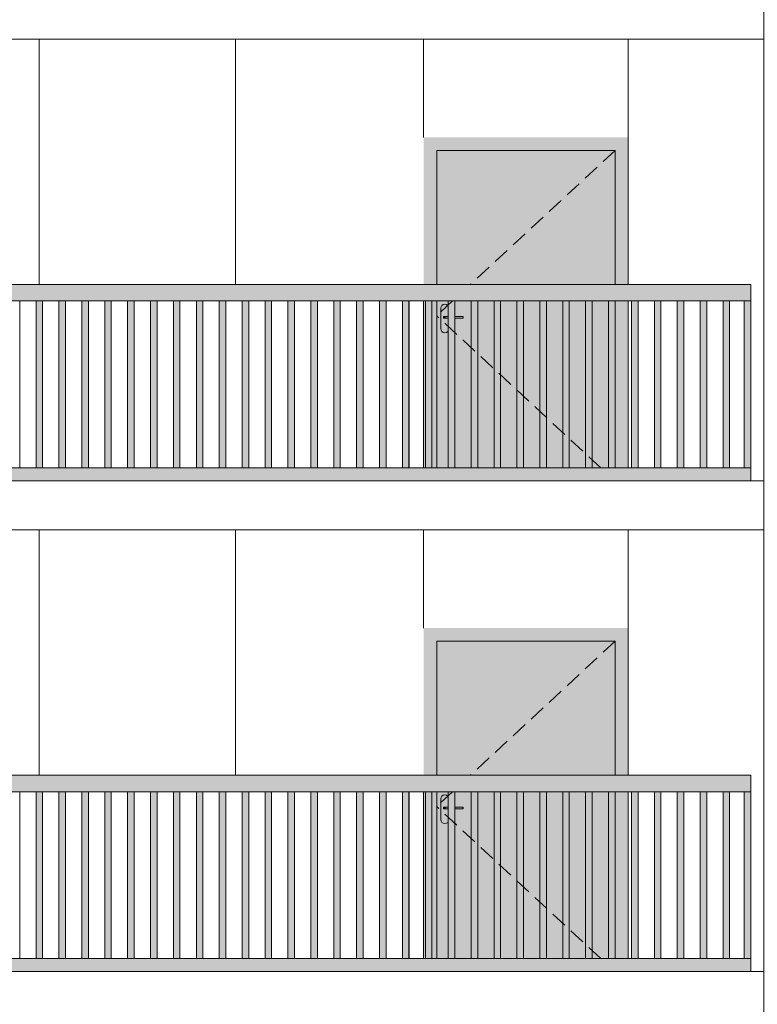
# Model space of a CAD drawing. Header units: millimetres. Extents: x -7244281 to -6602924, y 5765436 to 5938280.
# Tile 51 of 65: x -6618906 to -6614396, y 5804853 to 5810872. Entities that reach past the tile are written whole.
import ezdxf

# ---------------------------------------------------------------- set-up
doc = ezdxf.new("R2010")
doc.units = ezdxf.units.MM
doc.header["$MEASUREMENT"] = 0
doc.header["$XCLIPFRAME"] = 0
doc.linetypes.add('DASHEDX2', pattern=[150, 100, -50])
for name, color, linetype, lineweight in [('0_Ном._пера__1', 7, 'Continuous', 0), ('АР-Стены_внешние_.АР_Ном._пера__1', 7, 'Continuous', 0), ('Конструктив - Ограждение_Ном._пера__1', 7, 'Continuous', 0)]:
    doc.layers.add(name, color=color, linetype=linetype, lineweight=lineweight)
doc.layers.add('0_Ном._пера__161', color=7, linetype='Continuous', lineweight=13, true_color=0x6a6a6a)
picture_1 = doc.add_image_def('image4.png', size_in_pixel=(734, 827))

msp = doc.modelspace()

# ---------------------------------------------------------------- hatches: boundary and pattern name
at = {"layer": '0_Ном._пера__161', "linetype": 'Continuous', "lineweight": 0, "true_color": 0x696969}
for points in [[(-6615186.252, 5810152.475), (-6616436.237, 5810152.475), (-6616436.237, 5810072.475), (-6616356.252, 5810072.475), (-6615266.252, 5810072.475), (-6615186.252, 5810072.475)], [(-6616436.237, 5809252.475), (-6616356.252, 5809252.475), (-6616356.252, 5810072.475), (-6616436.237, 5810072.475)], [(-6616356.251, 5809252.475), (-6615266.251, 5809252.475), (-6615266.251, 5810072.475), (-6616356.251, 5810072.475)], [(-6615266.252, 5810072.475), (-6615266.252, 5809252.475), (-6615186.252, 5809252.475), (-6615186.252, 5810072.475)], [(-6623425.769, 5809152.475), (-6622441.373, 5809152.475), (-6622381.373, 5809152.475), (-6621446.982, 5809152.475), (-6621446.982, 5809151.255), (-6621386.982, 5809151.255), (-6621386.982, 5809152.475), (-6620452.591, 5809152.475), (-6620392.591, 5809152.475), (-6619458.2, 5809152.475), (-6619398.2, 5809152.475), (-6618463.809, 5809152.475), (-6618403.809, 5809152.475), (-6617469.418, 5809152.475), (-6617409.418, 5809152.475), (-6616475.027, 5809152.475), (-6616415.027, 5809152.475), (-6615480.636, 5809152.475), (-6615420.636, 5809152.475), (-6614436.243, 5809152.475), (-6614436.243, 5809252.475), (-6623425.769, 5809252.475)], [(-6618805.625, 5808132.517), (-6618765.625, 5808132.517), (-6618765.625, 5809152.517), (-6618805.625, 5809152.517)], [(-6618665.625, 5808132.519), (-6618625.625, 5808132.519), (-6618625.625, 5809152.519), (-6618665.625, 5809152.519)], [(-6618525.625, 5808132.52), (-6618485.625, 5808132.52), (-6618485.625, 5809152.52), (-6618525.625, 5809152.52)], [(-6618385.625, 5808132.521), (-6618345.625, 5808132.521), (-6618345.625, 5809152.521), (-6618385.625, 5809152.521)], [(-6618245.625, 5808132.523), (-6618205.625, 5808132.523), (-6618205.625, 5809152.522), (-6618245.625, 5809152.522)], [(-6618105.625, 5808132.524), (-6618065.625, 5808132.524), (-6618065.625, 5809152.524), (-6618105.625, 5809152.524)], [(-6617965.625, 5808132.525), (-6617925.625, 5808132.525), (-6617925.625, 5809152.525), (-6617965.625, 5809152.525)], [(-6617825.625, 5808132.526), (-6617785.625, 5808132.526), (-6617785.625, 5809152.526), (-6617825.625, 5809152.526)], [(-6617685.625, 5808132.528), (-6617645.625, 5808132.528), (-6617645.625, 5809152.528), (-6617685.625, 5809152.528)], [(-6617545.625, 5808132.529), (-6617505.625, 5808132.529), (-6617505.625, 5809152.529), (-6617545.625, 5809152.529)], [(-6617405.625, 5808132.53), (-6617365.625, 5808132.53), (-6617365.625, 5809152.53), (-6617405.625, 5809152.53)], [(-6617265.625, 5808132.532), (-6617225.625, 5808132.532), (-6617225.625, 5809152.532), (-6617265.625, 5809152.532)], [(-6617125.625, 5808132.533), (-6617085.625, 5808132.533), (-6617085.625, 5809152.533), (-6617125.625, 5809152.533)], [(-6616985.625, 5808132.534), (-6616945.625, 5808132.534), (-6616945.625, 5809152.534), (-6616985.625, 5809152.534)], [(-6616845.625, 5808132.535), (-6616805.625, 5808132.535), (-6616805.625, 5809152.535), (-6616845.625, 5809152.535)], [(-6616705.625, 5808132.537), (-6616665.625, 5808132.537), (-6616665.625, 5809152.537), (-6616705.625, 5809152.537)], [(-6616565.625, 5808132.538), (-6616525.625, 5808132.538), (-6616525.625, 5809152.538), (-6616565.625, 5809152.538)], [(-6616356.252, 5809152.475), (-6616436.237, 5809152.475), (-6616436.237, 5808132.475), (-6616356.252, 5808132.475)], [(-6616425.625, 5808132.539), (-6616385.625, 5808132.539), (-6616385.625, 5809152.539), (-6616425.625, 5809152.539)], [(-6616285.625, 5808132.541), (-6616245.625, 5808132.541), (-6616245.625, 5809152.541), (-6616285.625, 5809152.541)], [(-6616145.625, 5808132.542), (-6616105.625, 5808132.542), (-6616105.625, 5809152.542), (-6616145.625, 5809152.542)], [(-6616005.625, 5808132.542), (-6615965.625, 5808132.542), (-6615965.625, 5809152.542), (-6616005.625, 5809152.542)], [(-6615865.625, 5808132.542), (-6615825.625, 5808132.542), (-6615825.625, 5809152.542), (-6615865.625, 5809152.542)], [(-6615725.625, 5808132.542), (-6615685.625, 5808132.542), (-6615685.625, 5809152.542), (-6615725.625, 5809152.542)], [(-6615585.625, 5808132.542), (-6615545.625, 5808132.542), (-6615545.625, 5809152.542), (-6615585.625, 5809152.542)], [(-6615445.625, 5808132.542), (-6615405.625, 5808132.542), (-6615405.625, 5809152.542), (-6615445.625, 5809152.542)], [(-6615305.625, 5808132.542), (-6615265.625, 5808132.542), (-6615265.625, 5809152.542), (-6615305.625, 5809152.542)], [(-6615266.252, 5809152.475), (-6615266.252, 5808132.475), (-6615186.252, 5808132.475), (-6615186.252, 5809152.475)], [(-6615165.626, 5808132.542), (-6615125.625, 5808132.542), (-6615125.625, 5809152.542), (-6615165.626, 5809152.542)], [(-6615025.626, 5808132.542), (-6614985.626, 5808132.542), (-6614985.626, 5809152.542), (-6615025.626, 5809152.542)], [(-6614885.626, 5808132.542), (-6614845.626, 5808132.542), (-6614845.626, 5809152.542), (-6614885.626, 5809152.542)], [(-6614745.626, 5808132.542), (-6614705.626, 5808132.542), (-6614705.626, 5809152.542), (-6614745.626, 5809152.542)], [(-6614605.626, 5808132.542), (-6614565.626, 5808132.542), (-6614565.626, 5809152.542), (-6614605.626, 5809152.542)], [(-6614436.28, 5809152.475), (-6614476.28, 5809152.475), (-6614476.28, 5808132.475), (-6614436.28, 5808132.475)], [(-6616331.251, 5808982.475), (-6616329.348, 5808972.908), (-6616323.929, 5808964.797), (-6616315.818, 5808959.378), (-6616306.251, 5808957.475), (-6616296.684, 5808959.378), (-6616288.573, 5808964.797), (-6616283.154, 5808972.908), (-6616281.251, 5808982.475), (-6616281.251, 5809047.475), (-6616300.752, 5809047.475), (-6616313.752, 5809047.475), (-6616313.752, 5809057.475), (-6616300.752, 5809057.475), (-6616281.251, 5809057.475), (-6616281.251, 5809107.475), (-6616283.154, 5809117.042), (-6616288.573, 5809125.152), (-6616296.684, 5809130.572), (-6616306.251, 5809132.475), (-6616315.818, 5809130.572), (-6616323.929, 5809125.152), (-6616329.348, 5809117.042), (-6616331.251, 5809107.475)], [(-6616312.762, 5809057.475), (-6616313.752, 5809057.475), (-6616313.752, 5809047.475), (-6616312.762, 5809047.475)], [(-6616309.944, 5809057.475), (-6616312.762, 5809057.475), (-6616312.762, 5809047.475), (-6616309.944, 5809047.475)], [(-6616305.727, 5809057.475), (-6616309.944, 5809057.475), (-6616309.944, 5809047.475), (-6616305.727, 5809047.475)], [(-6616300.752, 5809057.475), (-6616305.727, 5809057.475), (-6616305.727, 5809047.475), (-6616300.752, 5809047.475)], [(-6616193.752, 5809057.475), (-6616300.752, 5809057.475), (-6616300.752, 5809047.475), (-6616193.752, 5809047.475)], [(-6623425.769, 5808132.475), (-6623425.769, 5808052.475), (-6622441.373, 5808052.475), (-6622381.373, 5808052.475), (-6621446.982, 5808052.475), (-6621386.982, 5808052.475), (-6620452.591, 5808052.475), (-6620392.591, 5808052.475), (-6619458.2, 5808052.475), (-6619398.2, 5808052.475), (-6618463.809, 5808052.475), (-6618403.809, 5808052.475), (-6617469.418, 5808052.475), (-6617409.418, 5808052.475), (-6616475.027, 5808052.475), (-6616415.027, 5808052.475), (-6615480.636, 5808052.475), (-6615420.636, 5808052.475), (-6614436.243, 5808052.475), (-6614436.243, 5808132.475), (-6615420.636, 5808132.475), (-6615480.636, 5808132.475), (-6616415.027, 5808132.475), (-6616475.027, 5808132.475), (-6617409.418, 5808132.475), (-6617469.418, 5808132.475), (-6618403.809, 5808132.475), (-6618463.809, 5808132.475), (-6619398.2, 5808132.475), (-6619458.2, 5808132.475), (-6620392.591, 5808132.475), (-6620452.591, 5808132.475), (-6621386.982, 5808132.475), (-6621446.982, 5808132.475), (-6622381.373, 5808132.475), (-6622441.373, 5808132.475)], [(-6615186.252, 5807152.475), (-6616436.237, 5807152.475), (-6616436.237, 5807072.475), (-6616356.252, 5807072.475), (-6615266.252, 5807072.475), (-6615186.252, 5807072.475)], [(-6616436.237, 5806252.475), (-6616356.252, 5806252.475), (-6616356.252, 5807072.475), (-6616436.237, 5807072.475)], [(-6616356.251, 5806252.475), (-6615266.251, 5806252.475), (-6615266.251, 5807072.475), (-6616356.251, 5807072.475)], [(-6615266.252, 5807072.475), (-6615266.252, 5806252.475), (-6615186.252, 5806252.475), (-6615186.252, 5807072.475)], [(-6623425.769, 5806152.475), (-6622441.373, 5806152.475), (-6622381.373, 5806152.475), (-6621446.982, 5806152.475), (-6621446.982, 5806151.255), (-6621386.982, 5806151.255), (-6621386.982, 5806152.475), (-6620452.591, 5806152.475), (-6620392.591, 5806152.475), (-6619458.2, 5806152.475), (-6619398.2, 5806152.475), (-6618463.809, 5806152.475), (-6618403.809, 5806152.475), (-6617469.418, 5806152.475), (-6617409.418, 5806152.475), (-6616475.027, 5806152.475), (-6616415.027, 5806152.475), (-6615480.636, 5806152.475), (-6615420.636, 5806152.475), (-6614436.243, 5806152.475), (-6614436.243, 5806252.475), (-6623425.769, 5806252.475)], [(-6618805.625, 5805132.517), (-6618765.625, 5805132.517), (-6618765.625, 5806152.517), (-6618805.625, 5806152.517)], [(-6618665.625, 5805132.519), (-6618625.625, 5805132.519), (-6618625.625, 5806152.519), (-6618665.625, 5806152.519)], [(-6618525.625, 5805132.52), (-6618485.625, 5805132.52), (-6618485.625, 5806152.52), (-6618525.625, 5806152.52)], [(-6618385.625, 5805132.521), (-6618345.625, 5805132.521), (-6618345.625, 5806152.521), (-6618385.625, 5806152.521)], [(-6618245.625, 5805132.523), (-6618205.625, 5805132.523), (-6618205.625, 5806152.523), (-6618245.625, 5806152.523)], [(-6618105.625, 5805132.524), (-6618065.625, 5805132.524), (-6618065.625, 5806152.524), (-6618105.625, 5806152.524)], [(-6617965.625, 5805132.525), (-6617925.625, 5805132.525), (-6617925.625, 5806152.525), (-6617965.625, 5806152.525)], [(-6617825.625, 5805132.526), (-6617785.625, 5805132.526), (-6617785.625, 5806152.526), (-6617825.625, 5806152.526)], [(-6617685.625, 5805132.528), (-6617645.625, 5805132.528), (-6617645.625, 5806152.528), (-6617685.625, 5806152.528)], [(-6617545.625, 5805132.529), (-6617505.625, 5805132.529), (-6617505.625, 5806152.529), (-6617545.625, 5806152.529)], [(-6617405.625, 5805132.53), (-6617365.625, 5805132.53), (-6617365.625, 5806152.53), (-6617405.625, 5806152.53)], [(-6617265.625, 5805132.532), (-6617225.625, 5805132.532), (-6617225.625, 5806152.532), (-6617265.625, 5806152.532)], [(-6617125.625, 5805132.533), (-6617085.625, 5805132.533), (-6617085.625, 5806152.533), (-6617125.625, 5806152.533)], [(-6616985.625, 5805132.534), (-6616945.625, 5805132.534), (-6616945.625, 5806152.534), (-6616985.625, 5806152.534)], [(-6616845.625, 5805132.535), (-6616805.625, 5805132.535), (-6616805.625, 5806152.535), (-6616845.625, 5806152.535)], [(-6616705.625, 5805132.537), (-6616665.625, 5805132.537), (-6616665.625, 5806152.537), (-6616705.625, 5806152.537)], [(-6616565.625, 5805132.538), (-6616525.625, 5805132.538), (-6616525.625, 5806152.538), (-6616565.625, 5806152.538)], [(-6616356.252, 5806152.475), (-6616436.237, 5806152.475), (-6616436.237, 5805132.475), (-6616356.252, 5805132.475)], [(-6616425.625, 5805132.539), (-6616385.625, 5805132.539), (-6616385.625, 5806152.539), (-6616425.625, 5806152.539)], [(-6616331.251, 5805982.475), (-6616329.348, 5805972.908), (-6616323.929, 5805964.797), (-6616315.818, 5805959.378), (-6616306.251, 5805957.475), (-6616296.684, 5805959.378), (-6616288.573, 5805964.797), (-6616283.154, 5805972.908), (-6616281.251, 5805982.475), (-6616281.251, 5806047.475), (-6616300.752, 5806047.475), (-6616313.752, 5806047.475), (-6616313.752, 5806057.475), (-6616300.752, 5806057.475), (-6616281.251, 5806057.475), (-6616281.251, 5806107.475), (-6616283.154, 5806117.042), (-6616288.573, 5806125.152), (-6616296.684, 5806130.572), (-6616306.251, 5806132.475), (-6616315.818, 5806130.572), (-6616323.929, 5806125.152), (-6616329.348, 5806117.042), (-6616331.251, 5806107.475)], [(-6616285.625, 5805132.541), (-6616245.625, 5805132.541), (-6616245.625, 5806152.541), (-6616285.625, 5806152.541)], [(-6616145.625, 5805132.542), (-6616105.625, 5805132.542), (-6616105.625, 5806152.542), (-6616145.625, 5806152.542)], [(-6616005.625, 5805132.542), (-6615965.625, 5805132.542), (-6615965.625, 5806152.542), (-6616005.625, 5806152.542)], [(-6615865.625, 5805132.542), (-6615825.625, 5805132.542), (-6615825.625, 5806152.542), (-6615865.625, 5806152.542)], [(-6615725.625, 5805132.542), (-6615685.625, 5805132.542), (-6615685.625, 5806152.542), (-6615725.625, 5806152.542)], [(-6615585.625, 5805132.542), (-6615545.625, 5805132.542), (-6615545.625, 5806152.542), (-6615585.625, 5806152.542)], [(-6615445.625, 5805132.542), (-6615405.625, 5805132.542), (-6615405.625, 5806152.542), (-6615445.625, 5806152.542)], [(-6615305.625, 5805132.542), (-6615265.625, 5805132.542), (-6615265.625, 5806152.542), (-6615305.625, 5806152.542)], [(-6615266.252, 5806152.475), (-6615266.252, 5805132.475), (-6615186.252, 5805132.475), (-6615186.252, 5806152.475)], [(-6615165.626, 5805132.542), (-6615125.625, 5805132.542), (-6615125.625, 5806152.542), (-6615165.626, 5806152.542)], [(-6615025.626, 5805132.542), (-6614985.626, 5805132.542), (-6614985.626, 5806152.542), (-6615025.626, 5806152.542)], [(-6614885.626, 5805132.542), (-6614845.626, 5805132.542), (-6614845.626, 5806152.542), (-6614885.626, 5806152.542)], [(-6614745.626, 5805132.542), (-6614705.626, 5805132.542), (-6614705.626, 5806152.542), (-6614745.626, 5806152.542)], [(-6614605.626, 5805132.542), (-6614565.626, 5805132.542), (-6614565.626, 5806152.542), (-6614605.626, 5806152.542)], [(-6614436.28, 5806152.475), (-6614476.28, 5806152.475), (-6614476.28, 5805132.475), (-6614436.28, 5805132.475)], [(-6616312.762, 5806057.475), (-6616313.752, 5806057.475), (-6616313.752, 5806047.475), (-6616312.762, 5806047.475)], [(-6616309.944, 5806057.475), (-6616312.762, 5806057.475), (-6616312.762, 5806047.475), (-6616309.944, 5806047.475)], [(-6616305.727, 5806057.475), (-6616309.944, 5806057.475), (-6616309.944, 5806047.475), (-6616305.727, 5806047.475)], [(-6616300.752, 5806057.475), (-6616305.727, 5806057.475), (-6616305.727, 5806047.475), (-6616300.752, 5806047.475)], [(-6616193.752, 5806057.475), (-6616300.752, 5806057.475), (-6616300.752, 5806047.475), (-6616193.752, 5806047.475)], [(-6623425.769, 5805132.475), (-6623425.769, 5805052.475), (-6622441.373, 5805052.475), (-6622381.373, 5805052.475), (-6621446.982, 5805052.475), (-6621386.982, 5805052.475), (-6620452.591, 5805052.475), (-6620392.591, 5805052.475), (-6619458.2, 5805052.475), (-6619398.2, 5805052.475), (-6618463.809, 5805052.475), (-6618403.809, 5805052.475), (-6617469.418, 5805052.475), (-6617409.418, 5805052.475), (-6616475.027, 5805052.475), (-6616415.027, 5805052.475), (-6615480.636, 5805052.475), (-6615420.636, 5805052.475), (-6614436.243, 5805052.475), (-6614436.243, 5805132.475), (-6615420.636, 5805132.475), (-6615480.636, 5805132.475), (-6616415.027, 5805132.475), (-6616475.027, 5805132.475), (-6617409.418, 5805132.475), (-6617469.418, 5805132.475), (-6618403.809, 5805132.475), (-6618463.809, 5805132.475), (-6619398.2, 5805132.475), (-6619458.2, 5805132.475), (-6620392.591, 5805132.475), (-6620452.591, 5805132.475), (-6621386.982, 5805132.475), (-6621446.982, 5805132.475), (-6622381.373, 5805132.475), (-6622441.373, 5805132.475)]]:
    msp.add_hatch(color=251, dxfattribs=at).paths.add_polyline_path(points)
h = msp.add_hatch(color=251, dxfattribs=at)
h.paths.add_polyline_path([(-6616356.251, 5808132.475), (-6615266.252, 5808132.475), (-6615266.252, 5809152.475), (-6616356.251, 5809152.475)])
h.paths.add_polyline_path([(-6616331.251, 5808982.475), (-6616331.251, 5809107.475), (-6616329.348, 5809117.042), (-6616323.929, 5809125.152), (-6616315.818, 5809130.572), (-6616306.251, 5809132.475), (-6616296.684, 5809130.572), (-6616288.573, 5809125.152), (-6616283.154, 5809117.042), (-6616281.251, 5809107.475), (-6616281.251, 5809057.475), (-6616193.752, 5809057.475), (-6616193.752, 5809047.475), (-6616281.251, 5809047.475), (-6616281.251, 5808982.475), (-6616283.154, 5808972.908), (-6616288.573, 5808964.797), (-6616296.684, 5808959.378), (-6616306.251, 5808957.475), (-6616315.818, 5808959.378), (-6616323.929, 5808964.797), (-6616329.348, 5808972.908)], flags=0)
h = msp.add_hatch(color=251, dxfattribs=at)
h.paths.add_polyline_path([(-6616356.251, 5805132.475), (-6615266.252, 5805132.475), (-6615266.252, 5806152.475), (-6616356.251, 5806152.475)])
h.paths.add_polyline_path([(-6616331.251, 5805982.475), (-6616331.251, 5806107.475), (-6616329.348, 5806117.042), (-6616323.929, 5806125.152), (-6616315.818, 5806130.572), (-6616306.251, 5806132.475), (-6616296.684, 5806130.572), (-6616288.573, 5806125.152), (-6616283.154, 5806117.042), (-6616281.251, 5806107.475), (-6616281.251, 5806057.475), (-6616193.752, 5806057.475), (-6616193.752, 5806047.475), (-6616281.251, 5806047.475), (-6616281.251, 5805982.475), (-6616283.154, 5805972.908), (-6616288.573, 5805964.797), (-6616296.684, 5805959.378), (-6616306.251, 5805957.475), (-6616315.818, 5805959.378), (-6616323.929, 5805964.797), (-6616329.348, 5805972.908)], flags=0)

# ---------------------------------------------------------------- linework, layer by layer
at = {"layer": '0_Ном._пера__1', "color": 7, "linetype": 'Continuous', "lineweight": 0}
for p, q in [((-6623530.476, 5810752.475), (-6614356.305, 5810752.475)), ((-6618786.252, 5809252.475), (-6618786.252, 5810752.475)), ((-6617586.252, 5809252.475), (-6617586.252, 5810752.475)), ((-6616436.237, 5810152.475), (-6616436.237, 5810752.475)), ((-6615186.252, 5810152.475), (-6615186.252, 5810752.475)), ((-6623530.476, 5808052.475), (-6614356.305, 5808052.475)), ((-6623530.476, 5807752.475), (-6614356.305, 5807752.475)), ((-6618786.252, 5806252.475), (-6618786.252, 5807752.475)), ((-6617586.252, 5806252.475), (-6617586.252, 5807752.475)), ((-6616436.237, 5807152.475), (-6616436.237, 5807752.475)), ((-6615186.252, 5807152.475), (-6615186.252, 5807752.475)), ((-6623530.476, 5805052.475), (-6614356.305, 5805052.475))]:
    msp.add_line(p, q, dxfattribs=at)
at = {"layer": 'АР-Стены_внешние_.АР_Ном._пера__1', "color": 7, "linetype": 'Continuous', "lineweight": 0}
for p, q in [((-6615186.252, 5810072.475), (-6615186.252, 5810152.475)), ((-6616356.252, 5809252.475), (-6616356.252, 5810072.475)), ((-6616356.252, 5810072.475), (-6615266.252, 5810072.475)), ((-6615266.252, 5810072.475), (-6615266.252, 5809252.475)), ((-6615186.252, 5809252.475), (-6615186.252, 5810072.475)), ((-6616356.252, 5808132.475), (-6616356.252, 5809152.475)), ((-6615266.252, 5809152.475), (-6615266.252, 5808132.475)), ((-6615186.252, 5808132.475), (-6615186.252, 5809152.475)), ((-6616329.348, 5809117.042), (-6616331.251, 5809107.475)), ((-6616331.251, 5809107.475), (-6616331.251, 5808982.475)), ((-6616323.929, 5809125.152), (-6616329.348, 5809117.042)), ((-6616315.818, 5809130.572), (-6616323.929, 5809125.152)), ((-6616306.251, 5809132.475), (-6616315.818, 5809130.572)), ((-6616296.684, 5809130.572), (-6616306.251, 5809132.475)), ((-6616288.573, 5809125.152), (-6616296.684, 5809130.572)), ((-6616285.625, 5809120.74), (-6616288.573, 5809125.152)), ((-6616312.762, 5809057.475), (-6616313.752, 5809057.475)), ((-6616313.752, 5809057.475), (-6616313.752, 5809047.475)), ((-6616312.762, 5809047.475), (-6616313.752, 5809047.475)), ((-6616309.944, 5809057.475), (-6616312.762, 5809057.475)), ((-6616309.944, 5809047.475), (-6616312.762, 5809047.475)), ((-6616305.727, 5809057.475), (-6616309.944, 5809057.475)), ((-6616305.727, 5809047.475), (-6616309.944, 5809047.475)), ((-6616300.752, 5809057.475), (-6616305.727, 5809057.475)), ((-6616300.752, 5809047.475), (-6616305.727, 5809047.475)), ((-6616285.625, 5809057.475), (-6616300.752, 5809057.475)), ((-6616285.625, 5809047.475), (-6616300.752, 5809047.475)), ((-6616193.752, 5809057.475), (-6616245.625, 5809057.475)), ((-6616193.752, 5809047.475), (-6616245.625, 5809047.475)), ((-6616193.752, 5809057.475), (-6616193.752, 5809047.475)), ((-6616331.251, 5808982.475), (-6616329.348, 5808972.908)), ((-6616329.348, 5808972.908), (-6616323.929, 5808964.797)), ((-6616323.929, 5808964.797), (-6616315.818, 5808959.378)), ((-6616315.818, 5808959.378), (-6616306.251, 5808957.475)), ((-6616306.251, 5808957.475), (-6616296.684, 5808959.378)), ((-6616296.684, 5808959.378), (-6616288.573, 5808964.797)), ((-6616288.573, 5808964.797), (-6616285.625, 5808969.209)), ((-6615186.252, 5807072.475), (-6615186.252, 5807152.475)), ((-6616356.252, 5806252.475), (-6616356.252, 5807072.475)), ((-6616356.252, 5807072.475), (-6615266.252, 5807072.475)), ((-6615266.252, 5807072.475), (-6615266.252, 5806252.475)), ((-6615186.252, 5806252.475), (-6615186.252, 5807072.475)), ((-6616356.252, 5805132.475), (-6616356.252, 5806152.475)), ((-6616315.818, 5806130.572), (-6616323.929, 5806125.152)), ((-6616306.251, 5806132.475), (-6616315.818, 5806130.572)), ((-6616296.684, 5806130.572), (-6616306.251, 5806132.475)), ((-6616288.573, 5806125.152), (-6616296.684, 5806130.572)), ((-6615266.252, 5806152.475), (-6615266.252, 5805132.475)), ((-6615186.252, 5805132.475), (-6615186.252, 5806152.475)), ((-6616329.348, 5806117.042), (-6616331.251, 5806107.475)), ((-6616331.251, 5806107.475), (-6616331.251, 5805982.475)), ((-6616323.929, 5806125.152), (-6616329.348, 5806117.042)), ((-6616285.625, 5806120.74), (-6616288.573, 5806125.152)), ((-6616312.762, 5806057.475), (-6616313.752, 5806057.475)), ((-6616313.752, 5806057.475), (-6616313.752, 5806047.475)), ((-6616312.762, 5806047.475), (-6616313.752, 5806047.475)), ((-6616309.944, 5806057.475), (-6616312.762, 5806057.475)), ((-6616309.944, 5806047.475), (-6616312.762, 5806047.475)), ((-6616305.727, 5806057.475), (-6616309.944, 5806057.475)), ((-6616305.727, 5806047.475), (-6616309.944, 5806047.475)), ((-6616300.752, 5806057.475), (-6616305.727, 5806057.475)), ((-6616300.752, 5806047.475), (-6616305.727, 5806047.475)), ((-6616285.625, 5806057.475), (-6616300.752, 5806057.475)), ((-6616285.625, 5806047.475), (-6616300.752, 5806047.475)), ((-6616193.752, 5806057.475), (-6616245.625, 5806057.475)), ((-6616193.752, 5806047.475), (-6616245.625, 5806047.475)), ((-6616193.752, 5806057.475), (-6616193.752, 5806047.475)), ((-6616331.251, 5805982.475), (-6616329.348, 5805972.908)), ((-6616329.348, 5805972.908), (-6616323.929, 5805964.797)), ((-6616323.929, 5805964.797), (-6616315.818, 5805959.378)), ((-6616315.818, 5805959.378), (-6616306.251, 5805957.475)), ((-6616306.251, 5805957.475), (-6616296.684, 5805959.378)), ((-6616296.684, 5805959.378), (-6616288.573, 5805964.797)), ((-6616288.573, 5805964.797), (-6616285.625, 5805969.209))]:
    msp.add_line(p, q, dxfattribs=at)
at = {"layer": 'АР-Стены_внешние_.АР_Ном._пера__1', "color": 7, "linetype": 'DASHEDX2', "lineweight": 0}
for p, q in [((-6615266.251, 5810072.475), (-6616151.202, 5809252.475)), ((-6616259.122, 5809152.475), (-6616356.251, 5809062.475)), ((-6615352.588, 5808132.475), (-6616356.251, 5809062.475)), ((-6615266.251, 5807072.475), (-6616151.202, 5806252.475)), ((-6616259.122, 5806152.475), (-6616356.251, 5806062.475)), ((-6615352.588, 5805132.475), (-6616356.251, 5806062.475))]:
    msp.add_line(p, q, dxfattribs=at)
at = {"layer": 'Конструктив - Ограждение_Ном._пера__1', "color": 7, "linetype": 'Continuous', "lineweight": 0}
for p, q in [((-6614436.243, 5809252.475), (-6623425.769, 5809252.475)), ((-6614436.243, 5809152.475), (-6614436.243, 5809252.475)), ((-6618463.809, 5809152.475), (-6619398.2, 5809152.475)), ((-6618905.625, 5808132.516), (-6618905.625, 5809152.516)), ((-6618905.612, 5808132.516), (-6618905.612, 5809152.516)), ((-6618805.625, 5808132.516), (-6618805.625, 5809152.517)), ((-6618765.625, 5808132.517), (-6618765.625, 5809152.517)), ((-6618765.612, 5808132.517), (-6618765.612, 5809152.517)), ((-6618665.625, 5808132.517), (-6618665.625, 5809152.519)), ((-6618625.625, 5808132.519), (-6618625.625, 5809152.519)), ((-6618625.612, 5808132.519), (-6618625.612, 5809152.519)), ((-6618525.625, 5808132.519), (-6618525.625, 5809152.52)), ((-6618485.625, 5808132.52), (-6618485.625, 5809152.52)), ((-6618485.612, 5808132.52), (-6618485.612, 5809152.52)), ((-6618403.809, 5809152.475), (-6618463.809, 5809152.475)), ((-6617469.418, 5809152.475), (-6618403.809, 5809152.475)), ((-6618385.625, 5808132.52), (-6618385.625, 5809152.521)), ((-6618345.625, 5808132.521), (-6618345.625, 5809152.521)), ((-6618345.612, 5808132.521), (-6618345.612, 5809152.521)), ((-6618245.625, 5808132.521), (-6618245.625, 5809152.522)), ((-6618205.625, 5808132.522), (-6618205.625, 5809152.522)), ((-6618205.612, 5808132.522), (-6618205.612, 5809152.522)), ((-6618105.625, 5808132.522), (-6618105.625, 5809152.524)), ((-6618065.625, 5808132.524), (-6618065.625, 5809152.524)), ((-6618065.612, 5808132.524), (-6618065.612, 5809152.524)), ((-6617965.625, 5808132.524), (-6617965.625, 5809152.525)), ((-6617925.625, 5808132.525), (-6617925.625, 5809152.525)), ((-6617925.612, 5808132.525), (-6617925.612, 5809152.525)), ((-6617825.625, 5808132.525), (-6617825.625, 5809152.526)), ((-6617785.625, 5808132.526), (-6617785.625, 5809152.526)), ((-6617785.612, 5808132.526), (-6617785.612, 5809152.526)), ((-6617685.625, 5808132.526), (-6617685.625, 5809152.528)), ((-6617645.625, 5808132.528), (-6617645.625, 5809152.528)), ((-6617645.612, 5808132.528), (-6617645.612, 5809152.528)), ((-6617545.625, 5808132.528), (-6617545.625, 5809152.529)), ((-6617505.625, 5808132.529), (-6617505.625, 5809152.529)), ((-6617505.612, 5808132.529), (-6617505.612, 5809152.529)), ((-6617409.418, 5809152.475), (-6617469.418, 5809152.475)), ((-6616475.027, 5809152.475), (-6617409.418, 5809152.475)), ((-6617405.625, 5808132.529), (-6617405.625, 5809152.53)), ((-6617365.625, 5808132.53), (-6617365.625, 5809152.53)), ((-6617365.612, 5808132.53), (-6617365.612, 5809152.53)), ((-6617265.625, 5808132.53), (-6617265.625, 5809152.532)), ((-6617225.625, 5808132.532), (-6617225.625, 5809152.532)), ((-6617225.612, 5808132.532), (-6617225.612, 5809152.532)), ((-6617125.625, 5808132.532), (-6617125.625, 5809152.533)), ((-6617085.625, 5808132.533), (-6617085.625, 5809152.533)), ((-6617085.612, 5808132.533), (-6617085.612, 5809152.533)), ((-6616985.625, 5808132.533), (-6616985.625, 5809152.534)), ((-6616945.625, 5808132.534), (-6616945.625, 5809152.534)), ((-6616945.612, 5808132.534), (-6616945.612, 5809152.534)), ((-6616845.625, 5808132.534), (-6616845.625, 5809152.535)), ((-6616805.625, 5808132.535), (-6616805.625, 5809152.535)), ((-6616805.612, 5808132.535), (-6616805.612, 5809152.535)), ((-6616705.625, 5808132.535), (-6616705.625, 5809152.537)), ((-6616665.625, 5808132.537), (-6616665.625, 5809152.537)), ((-6616665.612, 5808132.537), (-6616665.612, 5809152.537)), ((-6616565.625, 5808132.537), (-6616565.625, 5809152.538)), ((-6616525.625, 5808132.538), (-6616525.625, 5809152.538)), ((-6616525.612, 5808132.538), (-6616525.612, 5809152.538)), ((-6616415.027, 5809152.475), (-6616475.027, 5809152.475)), ((-6616436.237, 5808132.475), (-6616436.237, 5809152.475)), ((-6616425.625, 5808132.538), (-6616425.625, 5809152.539)), ((-6615480.636, 5809152.475), (-6616415.027, 5809152.475)), ((-6616385.625, 5808132.539), (-6616385.625, 5809152.539)), ((-6616385.612, 5808132.539), (-6616385.612, 5809152.539)), ((-6616285.625, 5808132.539), (-6616285.625, 5809152.541)), ((-6616245.625, 5808132.541), (-6616245.625, 5809152.541)), ((-6616245.612, 5808132.541), (-6616245.612, 5809152.541)), ((-6616145.625, 5808132.541), (-6616145.625, 5809152.542)), ((-6616105.625, 5808132.542), (-6616105.625, 5809152.542)), ((-6616105.612, 5808132.542), (-6616105.612, 5809152.542)), ((-6616005.625, 5808132.541), (-6616005.625, 5809152.542)), ((-6615965.625, 5808132.542), (-6615965.625, 5809152.542)), ((-6615965.612, 5808132.542), (-6615965.612, 5809152.542)), ((-6615865.625, 5808132.541), (-6615865.625, 5809152.542)), ((-6615825.625, 5808132.542), (-6615825.625, 5809152.542)), ((-6615825.612, 5808132.542), (-6615825.612, 5809152.542)), ((-6615725.625, 5808132.541), (-6615725.625, 5809152.542)), ((-6615685.625, 5808132.542), (-6615685.625, 5809152.542)), ((-6615685.612, 5808132.542), (-6615685.612, 5809152.542)), ((-6615585.625, 5808132.541), (-6615585.625, 5809152.542)), ((-6615545.625, 5808132.542), (-6615545.625, 5809152.542)), ((-6615545.612, 5808132.542), (-6615545.612, 5809152.542)), ((-6615420.636, 5809152.475), (-6615480.636, 5809152.475)), ((-6615445.625, 5808132.541), (-6615445.625, 5809152.542)), ((-6614436.243, 5809152.475), (-6615420.636, 5809152.475)), ((-6615405.625, 5808132.542), (-6615405.625, 5809152.542)), ((-6615405.612, 5808132.542), (-6615405.612, 5809152.542)), ((-6615305.625, 5808132.541), (-6615305.625, 5809152.542)), ((-6615265.625, 5808132.542), (-6615265.625, 5809152.542)), ((-6615265.612, 5808132.542), (-6615265.612, 5809152.542)), ((-6615165.625, 5808132.541), (-6615165.625, 5809152.542)), ((-6615125.625, 5808132.542), (-6615125.625, 5809152.542)), ((-6615125.612, 5808132.542), (-6615125.612, 5809152.542)), ((-6615025.625, 5808132.541), (-6615025.625, 5809152.542)), ((-6614985.626, 5808132.542), (-6614985.626, 5809152.542)), ((-6614985.612, 5808132.542), (-6614985.612, 5809152.542)), ((-6614885.626, 5808132.541), (-6614885.626, 5809152.542)), ((-6614845.626, 5808132.542), (-6614845.626, 5809152.542)), ((-6614845.612, 5808132.542), (-6614845.612, 5809152.542)), ((-6614745.626, 5808132.541), (-6614745.626, 5809152.542)), ((-6614705.626, 5808132.542), (-6614705.626, 5809152.542)), ((-6614705.612, 5808132.542), (-6614705.612, 5809152.542)), ((-6614605.626, 5808132.541), (-6614605.626, 5809152.542)), ((-6614565.626, 5808132.542), (-6614565.626, 5809152.542)), ((-6614565.612, 5808132.542), (-6614565.612, 5809152.542)), ((-6614476.28, 5808132.475), (-6614476.28, 5809152.475)), ((-6614436.28, 5808132.475), (-6614436.28, 5809152.475)), ((-6618463.809, 5808132.475), (-6619398.2, 5808132.475)), ((-6618403.809, 5808132.475), (-6618463.809, 5808132.475)), ((-6617469.418, 5808132.475), (-6618403.809, 5808132.475)), ((-6617409.418, 5808132.475), (-6617469.418, 5808132.475)), ((-6616475.027, 5808132.475), (-6617409.418, 5808132.475)), ((-6616415.027, 5808132.475), (-6616475.027, 5808132.475)), ((-6615480.636, 5808132.475), (-6616415.027, 5808132.475)), ((-6615420.636, 5808132.475), (-6615480.636, 5808132.475)), ((-6614436.243, 5808132.475), (-6615420.636, 5808132.475)), ((-6614436.243, 5808052.475), (-6614436.243, 5808132.475)), ((-6614436.243, 5806252.475), (-6623425.769, 5806252.475)), ((-6614436.243, 5806152.475), (-6614436.243, 5806252.475)), ((-6618463.809, 5806152.475), (-6619398.2, 5806152.475)), ((-6618905.625, 5805132.516), (-6618905.625, 5806152.516)), ((-6618905.612, 5805132.516), (-6618905.612, 5806152.516)), ((-6618805.625, 5805132.516), (-6618805.625, 5806152.517)), ((-6618765.625, 5805132.517), (-6618765.625, 5806152.517)), ((-6618765.612, 5805132.517), (-6618765.612, 5806152.517)), ((-6618665.625, 5805132.517), (-6618665.625, 5806152.519)), ((-6618625.625, 5805132.519), (-6618625.625, 5806152.519)), ((-6618625.612, 5805132.519), (-6618625.612, 5806152.519)), ((-6618525.625, 5805132.519), (-6618525.625, 5806152.52)), ((-6618485.625, 5805132.52), (-6618485.625, 5806152.52)), ((-6618485.612, 5805132.52), (-6618485.612, 5806152.52)), ((-6618403.809, 5806152.475), (-6618463.809, 5806152.475)), ((-6617469.418, 5806152.475), (-6618403.809, 5806152.475)), ((-6618385.625, 5805132.52), (-6618385.625, 5806152.521)), ((-6618345.625, 5805132.521), (-6618345.625, 5806152.521)), ((-6618345.612, 5805132.521), (-6618345.612, 5806152.521)), ((-6618245.625, 5805132.521), (-6618245.625, 5806152.523)), ((-6618205.625, 5805132.523), (-6618205.625, 5806152.523)), ((-6618205.612, 5805132.523), (-6618205.612, 5806152.523)), ((-6618105.625, 5805132.523), (-6618105.625, 5806152.524)), ((-6618065.625, 5805132.524), (-6618065.625, 5806152.524)), ((-6618065.612, 5805132.524), (-6618065.612, 5806152.524)), ((-6617965.625, 5805132.524), (-6617965.625, 5806152.525)), ((-6617925.625, 5805132.525), (-6617925.625, 5806152.525)), ((-6617925.612, 5805132.525), (-6617925.612, 5806152.525)), ((-6617825.625, 5805132.525), (-6617825.625, 5806152.526)), ((-6617785.625, 5805132.526), (-6617785.625, 5806152.526)), ((-6617785.612, 5805132.526), (-6617785.612, 5806152.526)), ((-6617685.625, 5805132.526), (-6617685.625, 5806152.528)), ((-6617645.625, 5805132.528), (-6617645.625, 5806152.528)), ((-6617645.612, 5805132.528), (-6617645.612, 5806152.528)), ((-6617545.625, 5805132.528), (-6617545.625, 5806152.529)), ((-6617505.625, 5805132.529), (-6617505.625, 5806152.529)), ((-6617505.612, 5805132.529), (-6617505.612, 5806152.529)), ((-6617409.418, 5806152.475), (-6617469.418, 5806152.475)), ((-6616475.027, 5806152.475), (-6617409.418, 5806152.475)), ((-6617405.625, 5805132.529), (-6617405.625, 5806152.53)), ((-6617365.625, 5805132.53), (-6617365.625, 5806152.53)), ((-6617365.612, 5805132.53), (-6617365.612, 5806152.53)), ((-6617265.625, 5805132.53), (-6617265.625, 5806152.532)), ((-6617225.625, 5805132.532), (-6617225.625, 5806152.532)), ((-6617225.612, 5805132.532), (-6617225.612, 5806152.532)), ((-6617125.625, 5805132.532), (-6617125.625, 5806152.533)), ((-6617085.625, 5805132.533), (-6617085.625, 5806152.533)), ((-6617085.612, 5805132.533), (-6617085.612, 5806152.533)), ((-6616985.625, 5805132.533), (-6616985.625, 5806152.534)), ((-6616945.625, 5805132.534), (-6616945.625, 5806152.534)), ((-6616945.612, 5805132.534), (-6616945.612, 5806152.534)), ((-6616845.625, 5805132.534), (-6616845.625, 5806152.535)), ((-6616805.625, 5805132.535), (-6616805.625, 5806152.535)), ((-6616805.612, 5805132.535), (-6616805.612, 5806152.535)), ((-6616705.625, 5805132.535), (-6616705.625, 5806152.537)), ((-6616665.625, 5805132.537), (-6616665.625, 5806152.537)), ((-6616665.612, 5805132.537), (-6616665.612, 5806152.537)), ((-6616565.625, 5805132.537), (-6616565.625, 5806152.538)), ((-6616525.625, 5805132.538), (-6616525.625, 5806152.538)), ((-6616525.612, 5805132.538), (-6616525.612, 5806152.538)), ((-6616415.027, 5806152.475), (-6616475.027, 5806152.475)), ((-6616436.237, 5805132.475), (-6616436.237, 5806152.475)), ((-6616425.625, 5805132.538), (-6616425.625, 5806152.539)), ((-6615480.636, 5806152.475), (-6616415.027, 5806152.475)), ((-6616385.625, 5805132.539), (-6616385.625, 5806152.539)), ((-6616385.612, 5805132.539), (-6616385.612, 5806152.539)), ((-6616285.625, 5805132.539), (-6616285.625, 5806152.541)), ((-6616245.625, 5805132.541), (-6616245.625, 5806152.541)), ((-6616245.612, 5805132.541), (-6616245.612, 5806152.541)), ((-6616145.625, 5805132.541), (-6616145.625, 5806152.542)), ((-6616105.625, 5805132.542), (-6616105.625, 5806152.542)), ((-6616105.612, 5805132.542), (-6616105.612, 5806152.542)), ((-6616005.625, 5805132.541), (-6616005.625, 5806152.542)), ((-6615965.625, 5805132.542), (-6615965.625, 5806152.542)), ((-6615965.612, 5805132.542), (-6615965.612, 5806152.542)), ((-6615865.625, 5805132.541), (-6615865.625, 5806152.542)), ((-6615825.625, 5805132.542), (-6615825.625, 5806152.542)), ((-6615825.612, 5805132.542), (-6615825.612, 5806152.542)), ((-6615725.625, 5805132.541), (-6615725.625, 5806152.542)), ((-6615685.625, 5805132.542), (-6615685.625, 5806152.542)), ((-6615685.612, 5805132.542), (-6615685.612, 5806152.542)), ((-6615585.625, 5805132.541), (-6615585.625, 5806152.542)), ((-6615545.625, 5805132.542), (-6615545.625, 5806152.542)), ((-6615545.612, 5805132.542), (-6615545.612, 5806152.542)), ((-6615420.636, 5806152.475), (-6615480.636, 5806152.475)), ((-6615445.625, 5805132.541), (-6615445.625, 5806152.542)), ((-6614436.243, 5806152.475), (-6615420.636, 5806152.475)), ((-6615405.625, 5805132.542), (-6615405.625, 5806152.542)), ((-6615405.612, 5805132.542), (-6615405.612, 5806152.542)), ((-6615305.625, 5805132.541), (-6615305.625, 5806152.542)), ((-6615265.625, 5805132.542), (-6615265.625, 5806152.542)), ((-6615265.612, 5805132.542), (-6615265.612, 5806152.542)), ((-6615165.625, 5805132.541), (-6615165.625, 5806152.542)), ((-6615125.625, 5805132.542), (-6615125.625, 5806152.542)), ((-6615125.612, 5805132.542), (-6615125.612, 5806152.542)), ((-6615025.625, 5805132.541), (-6615025.625, 5806152.542)), ((-6614985.626, 5805132.542), (-6614985.626, 5806152.542)), ((-6614985.612, 5805132.542), (-6614985.612, 5806152.542)), ((-6614885.626, 5805132.541), (-6614885.626, 5806152.542)), ((-6614845.626, 5805132.542), (-6614845.626, 5806152.542)), ((-6614845.612, 5805132.542), (-6614845.612, 5806152.542)), ((-6614745.626, 5805132.541), (-6614745.626, 5806152.542)), ((-6614705.626, 5805132.542), (-6614705.626, 5806152.542)), ((-6614705.612, 5805132.542), (-6614705.612, 5806152.542)), ((-6614605.626, 5805132.541), (-6614605.626, 5806152.542)), ((-6614565.626, 5805132.542), (-6614565.626, 5806152.542)), ((-6614565.612, 5805132.542), (-6614565.612, 5806152.542)), ((-6614476.28, 5805132.475), (-6614476.28, 5806152.475)), ((-6614436.28, 5805132.475), (-6614436.28, 5806152.475)), ((-6618463.809, 5805132.475), (-6619398.2, 5805132.475)), ((-6618403.809, 5805132.475), (-6618463.809, 5805132.475)), ((-6617469.418, 5805132.475), (-6618403.809, 5805132.475)), ((-6617409.418, 5805132.475), (-6617469.418, 5805132.475)), ((-6616475.027, 5805132.475), (-6617409.418, 5805132.475)), ((-6616415.027, 5805132.475), (-6616475.027, 5805132.475)), ((-6615480.636, 5805132.475), (-6616415.027, 5805132.475)), ((-6615420.636, 5805132.475), (-6615480.636, 5805132.475)), ((-6614436.243, 5805132.475), (-6615420.636, 5805132.475)), ((-6614436.243, 5805052.475), (-6614436.243, 5805132.475))]:
    msp.add_line(p, q, dxfattribs=at)

# ---------------------------------------------------------------- pictures from other files: only their frames are drawn
at = {"linetype": 'Continuous', "lineweight": 0}
image = msp.add_image(picture_1, insert=(-6614356.305, 5838462.474), size_in_units=(9174.543, 64869.303), rotation=180, dxfattribs=at)
image.set_boundary_path([(-0.5, -0.5), (733.5, 826.5)])

doc.saveas('drawing.dxf')
